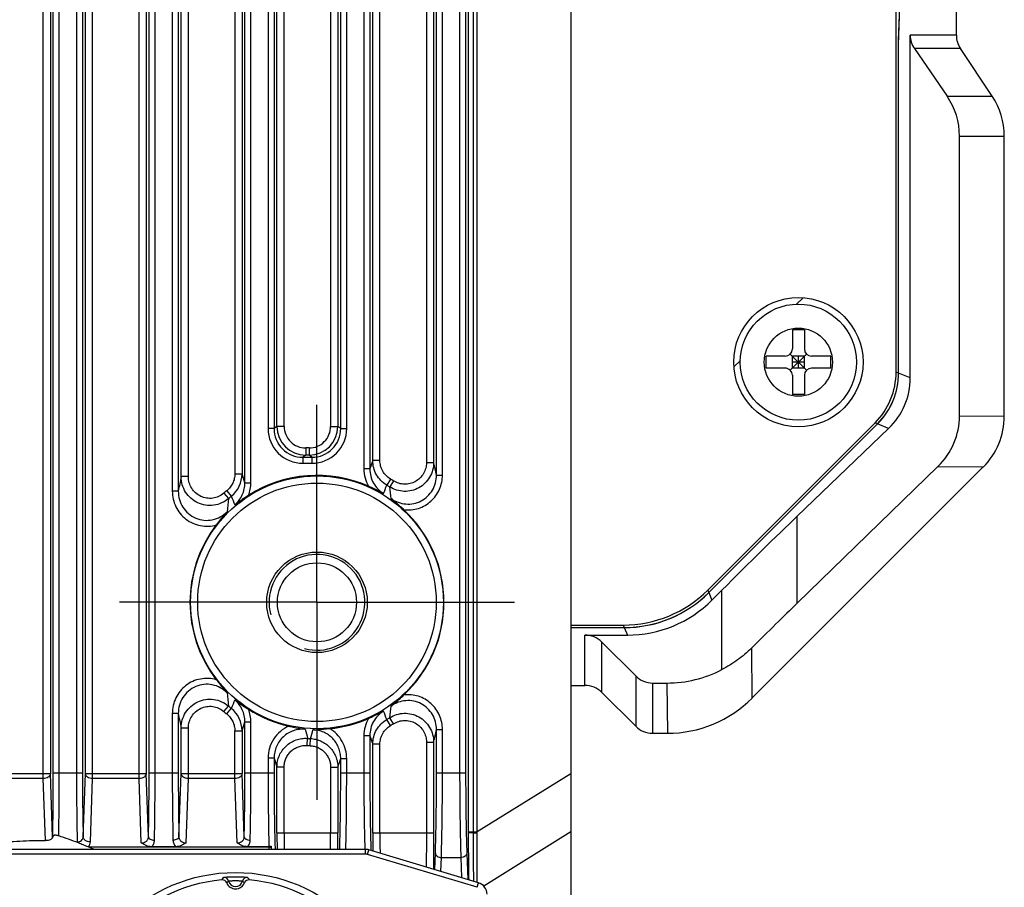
# Model space of a CAD drawing. Header units: millimetres. Extents: x 79 to 797, y 27 to 552.
# Tile 21 of 25: x 674 to 715, y 241 to 277. Entities that reach past the tile are written whole.
import ezdxf

# ---------------------------------------------------------------- set-up
doc = ezdxf.new("R2010")
doc.units = ezdxf.units.MM
doc.header["$LTSCALE"] = 46.255
doc.linetypes.add('CENTER', pattern=[0.6, 0.375, -0.075, 0.075, -0.075])
doc.layers.add('00_COMPONENTS', color=7, linetype='CONTINUOUS')
doc.layers.add('03_ALL_AXES', color=7, linetype='CONTINUOUS')

msp = doc.modelspace()

# ---------------------------------------------------------------- linework, layer by layer
at = {"layer": '00_COMPONENTS', "color": 7}
for p, q in [((710.869, 262.443), (710.868, 319.1)), ((697.286, 309.755), (697.286, 233.755)), ((710.969, 276.288), (711.056, 278.788)), ((710.973, 276.105), (711.063, 278.705)), ((713.386, 276.508), (713.386, 278.705)), ((710.97, 262.4), (710.969, 276.288)), ((711.458, 262.195), (711.458, 276.508)), ((710.973, 276.105), (710.969, 276.105)), ((710.973, 262.399), (710.973, 276.105)), ((711.631, 275.953), (712.998, 273.961)), ((714.883, 273.961), (713.554, 275.953)), ((713.517, 260.616), (713.516, 272.297)), ((715.387, 260.597), (715.386, 272.297)), ((707.037, 264.205), (706.537, 264.205)), ((706.537, 264.205), (706.537, 263.405)), ((707.037, 264.205), (707.037, 263.405)), ((706.449, 263.193), (707.125, 262.517)), ((706.449, 262.517), (707.124, 263.193)), ((706.237, 263.105), (705.437, 263.105)), ((705.437, 262.605), (705.437, 263.105)), ((707.037, 263.105), (706.537, 263.105)), ((706.537, 262.605), (706.537, 263.105)), ((707.037, 262.855), (706.537, 262.855)), ((706.787, 262.605), (706.787, 263.105)), ((707.037, 262.605), (707.037, 263.105)), ((708.137, 263.105), (707.337, 263.105)), ((708.137, 262.605), (708.137, 263.105)), ((706.237, 262.605), (705.437, 262.605)), ((707.037, 262.605), (706.537, 262.605)), ((708.137, 262.605), (707.337, 262.605)), ((706.537, 262.305), (706.537, 261.505)), ((707.037, 262.305), (707.037, 261.505)), ((707.037, 261.505), (706.537, 261.505)), ((703.004, 253.336), (709.991, 260.323)), ((703.047, 253.235), (710.092, 260.28)), ((703.048, 253.232), (710.095, 260.279)), ((706.741, 256.425), (710.555, 260.085)), ((704.851, 248.819), (714.508, 258.477)), ((712.613, 258.496), (706.742, 252.792)), ((703.18, 252.919), (703.595, 253.333)), ((697.286, 251.873), (699.471, 251.873)), ((697.286, 251.772), (699.514, 251.772)), ((697.286, 251.768), (699.515, 251.768)), ((697.873, 251.455), (699.647, 251.455)), ((698.58, 251.162), (699.994, 249.748)), ((697.286, 249.355), (697.873, 249.355)), ((700.701, 249.455), (701.295, 249.455)), ((698.58, 249.062), (699.994, 247.648)), ((700.701, 247.355), (701.317, 247.355)), ((684.678, 242.593), (677.188, 242.593)), ((680.782, 242.618), (679.79, 242.618)), ((684.68, 242.618), (683.79, 242.618)), ((684.786, 242.507), (684.786, 242.635)), ((688.713, 242.507), (651.859, 242.507)), ((693.43, 241.114), (688.856, 242.486))]:
    msp.add_line(p, q, dxfattribs=at)
at = {"layer": '00_COMPONENTS', "color": 4}
for p, q in [((693.375, 243.235), (693.375, 304.193)), ((675.257, 245.464), (675.257, 302.871)), ((677.315, 245.464), (677.315, 302.871)), ((679.257, 245.464), (679.257, 302.871)), ((693.221, 243.235), (693.221, 302.874)), ((693.017, 243.235), (693.017, 302.209)), ((675.556, 302.168), (675.556, 245.676)), ((677.015, 245.676), (677.015, 302.168)), ((679.556, 302.168), (679.556, 245.676)), ((675.677, 245.704), (675.677, 295.98)), ((675.927, 245.704), (675.927, 295.98)), ((676.644, 295.98), (676.644, 245.704)), ((676.894, 295.98), (676.894, 245.704)), ((679.677, 245.704), (679.677, 295.98)), ((679.927, 245.704), (679.927, 295.98)), ((692.644, 295.98), (692.644, 245.704)), ((692.894, 295.98), (692.894, 245.704)), ((680.644, 286.182), (680.644, 257.467)), ((680.894, 286.182), (680.894, 257.467)), ((683.677, 257.818), (683.677, 285.831)), ((683.927, 257.818), (683.927, 285.831)), ((681.015, 258.073), (681.015, 285.576)), ((681.315, 258.073), (681.315, 285.576)), ((683.257, 285.458), (683.257, 258.191)), ((683.556, 285.458), (683.556, 258.191)), ((691.677, 258.141), (691.677, 285.509)), ((691.927, 258.141), (691.927, 285.509)), ((688.644, 285.254), (688.644, 258.395)), ((688.894, 285.254), (688.894, 258.395)), ((691.257, 284.989), (691.257, 258.661)), ((691.556, 284.989), (691.556, 258.661)), ((689.015, 258.748), (689.015, 284.901)), ((689.315, 258.748), (689.315, 284.901)), ((684.644, 283.569), (684.644, 260.08)), ((684.894, 283.569), (684.894, 260.08)), ((685.015, 260.171), (685.015, 283.478)), ((685.315, 260.171), (685.315, 283.478)), ((687.257, 283.478), (687.257, 260.171)), ((687.556, 283.478), (687.556, 260.171)), ((687.677, 260.08), (687.677, 283.569)), ((687.927, 260.08), (687.927, 283.569)), ((713.386, 276.508), (711.458, 276.508)), ((713.554, 275.953), (711.631, 275.953)), ((712.998, 273.961), (714.883, 273.961)), ((713.516, 272.297), (715.386, 272.297)), ((706.712, 265.273), (706.986, 265.548)), ((704.094, 262.656), (704.368, 262.93)), ((710.97, 262.4), (710.869, 262.443)), ((711.458, 262.195), (710.973, 262.399)), ((710.092, 260.28), (709.991, 260.323)), ((710.555, 260.085), (710.095, 260.279)), ((713.517, 260.616), (715.387, 260.597)), ((684.894, 260.08), (684.644, 260.08)), ((685.015, 260.171), (684.894, 260.08)), ((685.315, 260.171), (685.015, 260.171)), ((687.257, 260.171), (687.556, 260.171)), ((687.677, 260.08), (687.556, 260.171)), ((687.677, 260.08), (687.927, 260.08)), ((686.357, 259.272), (686.215, 259.272)), ((686.215, 259.272), (686.215, 258.972)), ((686.357, 259.272), (686.357, 258.972)), ((686.215, 258.972), (686.094, 258.881)), ((686.094, 258.881), (686.478, 258.881)), ((686.094, 258.881), (686.094, 258.631)), ((686.094, 258.631), (686.478, 258.631)), ((686.357, 258.972), (686.215, 258.972)), ((686.478, 258.881), (686.357, 258.972)), ((686.478, 258.881), (686.478, 258.631)), ((689.015, 258.748), (688.894, 258.395)), ((689.315, 258.748), (689.015, 258.748)), ((691.257, 258.661), (691.556, 258.661)), ((688.894, 258.395), (688.644, 258.395)), ((712.613, 258.496), (714.508, 258.477)), ((681.315, 258.073), (681.015, 258.073)), ((683.257, 258.191), (683.556, 258.191)), ((683.677, 257.818), (683.927, 257.818)), ((689.754, 257.973), (689.602, 257.716)), ((689.882, 257.894), (689.723, 257.642)), ((691.677, 258.141), (691.927, 258.141)), ((680.894, 257.467), (680.644, 257.467)), ((682.794, 257.382), (682.988, 257.155)), ((682.921, 257.488), (683.109, 257.256)), ((706.742, 252.792), (706.741, 256.425)), ((703.004, 253.336), (703.047, 253.235)), ((703.595, 250.015), (703.595, 253.333)), ((703.048, 253.232), (703.18, 252.919)), ((699.471, 251.873), (699.514, 251.772)), ((699.515, 251.768), (699.647, 251.455)), ((697.873, 249.355), (697.873, 251.455)), ((698.58, 249.062), (698.58, 251.162)), ((704.83, 250.914), (704.851, 248.819)), ((699.994, 249.748), (699.994, 247.648)), ((700.701, 249.455), (700.701, 247.355)), ((701.295, 249.455), (701.317, 247.355)), ((682.794, 248.267), (682.988, 248.494)), ((682.921, 248.161), (683.109, 248.394)), ((680.894, 248.182), (680.644, 248.182)), ((680.644, 248.182), (680.644, 245.704)), ((680.894, 248.182), (680.894, 245.704)), ((689.754, 247.677), (689.602, 247.933)), ((689.882, 247.755), (689.723, 248.007)), ((681.315, 247.576), (681.015, 247.576)), ((681.015, 245.676), (681.015, 247.576)), ((681.315, 245.464), (681.315, 247.576)), ((683.677, 247.831), (683.927, 247.831)), ((683.677, 245.704), (683.677, 247.831)), ((683.927, 245.704), (683.927, 247.831)), ((691.677, 247.509), (691.927, 247.509)), ((691.677, 245.704), (691.677, 247.509)), ((691.927, 245.704), (691.927, 247.509)), ((683.257, 247.458), (683.556, 247.458)), ((683.257, 245.464), (683.257, 247.458)), ((683.556, 247.458), (683.556, 245.676)), ((686.274, 246.846), (686.295, 247.143)), ((686.402, 246.838), (686.416, 247.136)), ((688.894, 247.254), (688.644, 247.254)), ((688.644, 247.254), (688.644, 245.704)), ((688.894, 247.254), (688.894, 245.704)), ((688.894, 247.254), (689.015, 246.901)), ((689.315, 246.901), (689.015, 246.901)), ((689.015, 243.204), (689.015, 246.901)), ((689.315, 243.204), (689.315, 246.901)), ((691.257, 246.989), (691.556, 246.989)), ((691.257, 246.989), (691.257, 243.204)), ((691.556, 246.989), (691.556, 243.204)), ((684.894, 246.321), (684.644, 246.321)), ((684.644, 246.321), (684.644, 245.704)), ((684.894, 246.321), (684.894, 245.704)), ((687.556, 245.938), (687.677, 246.298)), ((687.677, 246.298), (687.927, 246.298)), ((687.677, 245.704), (687.677, 246.298)), ((687.927, 245.704), (687.927, 246.298)), ((685.315, 245.946), (685.015, 245.946)), ((685.015, 243.204), (685.015, 245.946)), ((685.315, 243.204), (685.315, 245.946)), ((687.257, 245.938), (687.556, 245.938)), ((687.257, 245.938), (687.257, 243.204)), ((687.556, 245.938), (687.556, 243.204)), ((673.015, 245.676), (675.556, 245.676)), ((675.257, 245.464), (673.315, 245.464)), ((675.347, 242.872), (675.257, 245.464)), ((675.649, 243.031), (675.556, 245.676)), ((675.677, 245.704), (676.894, 245.704)), ((676.923, 243.031), (677.015, 245.676)), ((677.015, 245.676), (679.556, 245.676)), ((677.223, 242.819), (677.315, 245.464)), ((679.257, 245.464), (677.315, 245.464)), ((679.35, 242.778), (679.257, 245.464)), ((679.649, 243.031), (679.556, 245.676)), ((679.677, 245.704), (680.894, 245.704)), ((680.923, 243.031), (681.015, 245.676)), ((681.015, 245.676), (683.556, 245.676)), ((681.222, 242.778), (681.315, 245.464)), ((683.257, 245.464), (681.315, 245.464)), ((683.35, 242.778), (683.257, 245.464)), ((683.649, 243.031), (683.556, 245.676)), ((683.677, 245.704), (684.894, 245.704)), ((687.677, 245.704), (688.894, 245.704)), ((691.677, 245.704), (692.894, 245.704)), ((697.286, 245.665), (693.375, 243.235)), ((685.015, 243.204), (687.556, 243.204)), ((689.015, 243.204), (691.556, 243.204)), ((693.017, 243.235), (693.375, 243.235)), ((693.017, 243.203), (693.017, 243.235)), ((693.221, 243.204), (693.375, 243.203)), ((697.286, 243.233), (693.653, 240.975)), ((684.678, 242.593), (684.681, 242.507)), ((688.713, 242.307), (651.859, 242.307)), ((688.713, 242.307), (688.713, 242.507)), ((688.799, 242.295), (688.856, 242.486)), ((693.372, 240.923), (688.799, 242.295)), ((691.605, 241.662), (691.629, 242.346)), ((691.858, 241.586), (691.879, 242.169)), ((691.879, 242.169), (692.693, 242.169)), ((692.693, 242.169), (692.722, 241.326)), ((692.943, 242.346), (692.981, 241.249)), ((693.372, 240.923), (693.43, 241.114))]:
    msp.add_line(p, q, dxfattribs=at)
at = {"layer": '00_COMPONENTS', "color": 7}
for centre, radius in [((706.787, 262.855), 2.7), ((706.787, 262.855), 2.425), ((686.686, 252.825), 2.1), ((686.686, 252.825), 1.65), ((683.286, 234.757), 6.785)]:
    msp.add_circle(centre, radius, dxfattribs=at)
at = {"layer": '00_COMPONENTS', "color": 4}
for centre, radius in [((706.787, 262.855), 1.425), ((686.686, 252.825), 5.278), ((686.686, 252.825), 4.98)]:
    msp.add_circle(centre, radius, dxfattribs=at)
at = {"layer": '00_COMPONENTS', "color": 7}
for centre, radius, start, end in [((706.237, 263.405), 0.3, 270.001, 0.001), ((707.337, 263.405), 0.3, 180.001, 270.001), ((706.237, 262.305), 0.3, 0.001, 90.001), ((707.337, 262.305), 0.3, 90.001, 180.001), ((686.686, 252.825), 5.303, 66.0756, 122.5958), ((686.686, 252.825), 5.303, 313.177, 46.823), ((686.686, 252.825), 5.303, 142.4173, 217.5827), ((686.686, 252.825), 5.303, 237.4042, 257.2108), ((686.686, 252.825), 5.303, 275.75, 293.9244), ((672.085, 230.962), 12.694, 68.56, 72.4991), ((676.122, 239.581), 3.194, 70.4936, 71.5495), ((671.329, 229.695), 14.166, 64.7489, 65.5678), ((688.713, 242.007), 0.5, 73.3008, 90), ((683.286, 234.757), 6.5, 95.0661, 84.9339), ((682.73, 241.033), 0.2, 21.9762, 95.0697), ((683.286, 241.257), 0.4, 201.9799, 338.0199), ((683.842, 241.033), 0.2, 84.9302, 158.0241), ((693.286, 240.635), 0.5, 0, 73.3008)]:
    msp.add_arc(centre, radius, start, end, dxfattribs=at)
at = {"layer": '00_COMPONENTS', "color": 4}
for centre, radius, start, end in [((686.094, 260.08), 1.449, 179.9981, 270.0189), ((686.093, 260.08), 1.199, 179.9864, 270.0377), ((686.215, 260.171), 1.2, 180.0121, 269.9964), ((686.215, 260.171), 0.899, 179.9981, 270.0189), ((686.357, 260.171), 1.2, 270.0036, 359.9879), ((686.357, 260.171), 0.899, 269.9811, 0.0019), ((686.478, 260.08), 1.449, 269.9811, 0.0019), ((686.479, 260.08), 1.199, 269.9623, 0.0136), ((647.248, 248.064), 45.558, 12.7786, 13.4501), ((690.103, 258.395), 1.459, 179.981, 209.7096), ((719.313, 250.101), 39.118, 168.2408, 169.1458), ((682.354, 258.191), 1.202, 308.8892, 359.9827), ((566.702, 219.998), 122.937, 17.91711, 18.09974), ((682.465, 257.818), 1.462, 338.9092, 0.0095), ((686.686, 252.825), 5.993, 57.7724, 59.2037), ((686.686, 252.825), 5.993, 128.9122, 130.4983), ((581.373, 299.216), 115.912, 338.83564, 339.02071), ((686.686, 252.825), 5.695, 57.7724, 59.2037), ((662.796, 253.852), 27.192, 6.9757, 8.011), ((711.283, 253.997), 28.471, 173.6319, 174.7501), ((686.686, 252.825), 5.695, 128.9122, 130.4983), ((776.9, 294.12), 100.775, 201.4569, 201.67722), ((686.686, 252.825), 2, 255, 195), ((711.073, 251.631), 28.26, 185.2458, 186.3723), ((778.991, 210.703), 103.024, 158.32518, 158.5407), ((686.686, 252.825), 5.695, 229.5017, 231.0878), ((682.354, 247.458), 1.202, 0.0173, 51.1108), ((682.465, 247.831), 1.462, 359.9905, 21.0908), ((662.41, 251.848), 27.582, 351.9963, 353.017), ((718.505, 255.387), 38.295, 190.8444, 191.769), ((686.686, 252.825), 5.993, 229.5017, 231.0878), ((690.103, 247.255), 1.459, 150.2904, 180.019), ((581.377, 206.434), 115.908, 20.97929, 21.16437), ((686.686, 252.825), 5.695, 300.7963, 302.2276), ((563.001, 286.855), 126.829, 341.90306, 342.08009), ((727.412, 257.739), 42.461, 193.9243, 194.4496), ((686.686, 252.825), 5.993, 300.7963, 302.2276), ((646.274, 257.812), 46.558, 346.5571, 347.2142), ((686.686, 252.825), 5.695, 266.0596, 267.2819), ((629.958, 263.312), 58.73, 344.01228, 344.38221), ((686.686, 252.825), 5.993, 266.0596, 267.2819), ((825.593, 291.516), 147.78, 197.80794, 197.96089), ((675.386, 243.035), 0.263, 352.8213, 359.0569), ((675.73, 243.035), 0.0814, 182.9747, 191.8618), ((791.706, 243.201), 106.69, 179.99791, 180.37224), ((775.503, 243.2), 90.188, 179.99709, 180.43991), ((596.149, 243.203), 91.107, 359.56232, 0.00068), ((579.942, 243.204), 107.614, 359.62937, 0.00048), ((795.26, 243.199), 106.244, 179.99721, 180.4107), ((778.407, 243.196), 89.092, 179.99449, 180.54569), ((681.692, 243.235), 11.529, 359.8476, 360), ((687.576, 243.186), 5.799, 0.1649, 0.4761), ((688.713, 242.007), 0.3, 73.3008, 90), ((682.798, 241.136), 0.2, 14.0178, 94.3363), ((683.286, 241.257), 0.303, 193.9796, 346.0204), ((683.774, 241.136), 0.2, 85.6637, 165.9822)]:
    msp.add_arc(centre, radius, start, end, dxfattribs=at)
at = {"layer": '00_COMPONENTS', "color": 7}
for centre, major_axis, ratio, start_param, end_param in [((712.488, 276.508), (1.03, 0), 0.97121, 3.141593, 3.729316), ((714.387, 276.508), (-1.001, 0), 0.999394, 0, 0.587723), ((710.427, 272.297), (3.089, 0), 0.97121, 0, 0.587723), ((712.385, 272.297), (3.002, 0), 0.999394, 0, 0.587723), ((707.867, 262.445), (-2.767, 1.165), 0.999287, 2.755163, 3.540057), ((707.968, 262.402), (-2.767, 1.165), 0.999287, 2.755163, 3.540057), ((707.971, 262.4), (-2.767, 1.165), 0.999287, 2.755163, 3.540057), ((708.37, 262.233), (3.027, -0.635), 0.968799, -0.584368, 0.200525), ((710.428, 260.617), (3.089, -0.016), 0.971208, -0.779985, 0.005104), ((712.385, 260.597), (3.002, -0.03), 0.999394, -0.774943, 0.010146), ((703.595, 253.086), (4.998, 5.005), 0.024734, 0.865359, 1.546037), ((699.468, 256.876), (1.943, -4.611), 0.999287, -0.398464, 0.38643), ((699.511, 256.775), (-1.943, 4.611), 0.999287, -3.540057, -2.755163), ((699.512, 256.771), (-1.943, 4.611), 0.999287, -3.540057, -2.755163), ((699.644, 256.458), (-1.943, 4.611), 0.999287, -3.540057, -2.755163), ((703.595, 249.508), (4.999, 5.002), 0.017584, 0.872525, 1.303639), ((697.873, 250.454), (0, 1.001), 0.999394, -0.785095, 0), ((701.295, 254.458), (0.051, -5.003), 0.999394, -0.010146, 0.467754), ((700.701, 250.456), (0, -1.001), 0.999394, -0.785095, 0), ((697.873, 248.354), (0, 1.001), 0.999394, -0.785095, 0), ((701.317, 252.358), (-0.051, 5.003), 0.999394, -3.151739, -2.36665), ((700.701, 248.356), (0, 1.001), 0.999394, -3.926688, -3.141593), ((684.678, 242.769), (0.25, 0), 0.706891, -1.570796, -1.12586)]:
    msp.add_ellipse(centre, major_axis=major_axis, ratio=ratio, start_param=start_param, end_param=end_param, dxfattribs=at)
at = {"layer": '00_COMPONENTS', "color": 4}
for points, knots in [([(689.602, 257.716), (689.513, 257.769), (689.349, 257.898), (689.161, 258.148), (689.042, 258.438), (689.016, 258.645), (689.015, 258.748)], [0, 0, 0, 0, 0.250025, 0.500035, 0.750025, 1, 1, 1, 1]), ([(689.754, 257.973), (689.688, 258.012), (689.565, 258.109), (689.424, 258.297), (689.335, 258.515), (689.315, 258.67), (689.315, 258.748)], [0, 0, 0, 0, 0.249992, 0.499988, 0.74999, 1, 1, 1, 1]), ([(691.556, 258.661), (691.556, 258.555), (691.528, 258.341), (691.403, 258.045), (691.205, 257.79), (690.947, 257.597), (690.647, 257.479), (690.327, 257.445), (690.009, 257.497), (689.813, 257.586), (689.723, 257.642)], [0, 0, 0, 0, 0.124961, 0.249937, 0.374933, 0.499945, 0.624967, 0.749989, 0.875002, 1, 1, 1, 1]), ([(691.257, 258.661), (691.257, 258.581), (691.236, 258.421), (691.143, 258.197), (690.995, 258.006), (690.801, 257.86), (690.576, 257.771), (690.335, 257.745), (690.096, 257.784), (689.949, 257.852), (689.882, 257.894)], [0, 0, 0, 0, 0.125012, 0.250019, 0.375021, 0.500017, 0.625009, 0.750002, 0.874997, 1, 1, 1, 1]), ([(688.894, 258.395), (688.894, 258.293), (688.92, 258.088), (689.035, 257.8), (689.219, 257.55), (689.38, 257.42), (689.467, 257.367)], [0, 0, 0, 0, 0.249991, 0.499988, 0.749991, 1, 1, 1, 1]), ([(682.988, 257.155), (682.901, 257.082), (682.706, 256.959), (682.375, 256.865), (682.031, 256.867), (681.701, 256.967), (681.413, 257.156), (681.189, 257.418), (681.048, 257.732), (681.016, 257.96), (681.015, 258.073)], [0, 0, 0, 0, 0.124988, 0.25, 0.375027, 0.500058, 0.625077, 0.750074, 0.875047, 1, 1, 1, 1]), ([(682.794, 257.382), (682.729, 257.327), (682.583, 257.234), (682.334, 257.162), (682.075, 257.164), (681.827, 257.239), (681.611, 257.382), (681.444, 257.58), (681.339, 257.817), (681.315, 257.988), (681.315, 258.073)], [0, 0, 0, 0, 0.125005, 0.25, 0.374989, 0.499976, 0.624969, 0.74997, 0.87498, 1, 1, 1, 1]), ([(683.257, 258.191), (683.257, 258.124), (683.242, 257.99), (683.175, 257.798), (683.069, 257.626), (682.974, 257.53), (682.921, 257.488)], [0, 0, 0, 0, 0.250004, 0.500003, 0.749999, 1, 1, 1, 1]), ([(683.251, 256.895), (683.318, 256.952), (683.439, 257.08), (683.575, 257.306), (683.659, 257.556), (683.678, 257.731), (683.677, 257.818)], [0, 0, 0, 0, 0.250012, 0.500015, 0.750011, 1, 1, 1, 1]), ([(689.787, 257.155), (689.876, 257.091), (690.072, 256.987), (690.397, 256.916), (690.729, 256.938), (691.042, 257.051), (691.312, 257.245), (691.519, 257.505), (691.648, 257.811), (691.678, 258.031), (691.677, 258.141)], [0, 0, 0, 0, 0.124997, 0.250001, 0.375008, 0.500015, 0.62502, 0.750019, 0.875011, 1, 1, 1, 1]), ([(690.314, 256.692), (690.415, 256.679), (690.621, 256.677), (690.923, 256.739), (691.205, 256.863), (691.454, 257.044), (691.659, 257.274), (691.812, 257.541), (691.906, 257.834), (691.927, 258.039), (691.927, 258.141)], [0, 0, 0, 0, 0.124995, 0.249989, 0.374983, 0.49998, 0.62498, 0.749983, 0.874989, 1, 1, 1, 1]), ([(680.644, 257.467), (680.644, 257.356), (680.67, 257.131), (680.782, 256.813), (680.963, 256.527), (681.204, 256.291), (681.494, 256.117), (681.817, 256.015), (682.154, 255.991), (682.376, 256.028), (682.484, 256.059)], [0, 0, 0, 0, 0.125015, 0.250026, 0.375031, 0.50003, 0.625024, 0.750015, 0.875006, 1, 1, 1, 1]), ([(680.894, 257.467), (680.894, 257.35), (680.927, 257.113), (681.075, 256.787), (681.31, 256.517), (681.615, 256.327), (681.962, 256.237), (682.32, 256.254), (682.656, 256.376), (682.848, 256.519), (682.931, 256.602)], [0, 0, 0, 0, 0.124988, 0.249982, 0.374982, 0.499988, 0.624996, 0.750004, 0.875008, 1, 1, 1, 1]), ([(682.484, 249.591), (682.376, 249.622), (682.154, 249.659), (681.817, 249.635), (681.494, 249.533), (681.204, 249.359), (680.963, 249.122), (680.782, 248.837), (680.67, 248.518), (680.644, 248.294), (680.644, 248.182)], [0, 0, 0, 0, 0.124993, 0.249984, 0.374975, 0.499969, 0.624968, 0.749973, 0.874984, 1, 1, 1, 1]), ([(682.931, 249.047), (682.848, 249.13), (682.656, 249.274), (682.32, 249.396), (681.962, 249.413), (681.615, 249.322), (681.31, 249.133), (681.075, 248.863), (680.927, 248.537), (680.894, 248.3), (680.894, 248.182)], [0, 0, 0, 0, 0.124995, 0.249997, 0.375004, 0.500012, 0.625018, 0.750018, 0.875012, 1, 1, 1, 1]), ([(681.015, 247.576), (681.016, 247.689), (681.048, 247.917), (681.189, 248.231), (681.413, 248.493), (681.701, 248.682), (682.031, 248.782), (682.375, 248.785), (682.706, 248.69), (682.901, 248.568), (682.988, 248.494)], [0, 0, 0, 0, 0.124952, 0.249924, 0.374921, 0.49994, 0.62497, 0.749998, 0.87501, 1, 1, 1, 1]), ([(683.677, 247.831), (683.678, 247.918), (683.659, 248.093), (683.575, 248.344), (683.439, 248.57), (683.318, 248.698), (683.251, 248.754)], [0, 0, 0, 0, 0.249988, 0.499984, 0.749989, 1, 1, 1, 1]), ([(691.927, 247.509), (691.927, 247.611), (691.906, 247.815), (691.812, 248.108), (691.659, 248.376), (691.454, 248.605), (691.205, 248.786), (690.923, 248.911), (690.621, 248.972), (690.415, 248.97), (690.314, 248.958)], [0, 0, 0, 0, 0.125009, 0.250016, 0.375019, 0.500018, 0.625015, 0.75001, 0.875005, 1, 1, 1, 1]), ([(681.315, 247.576), (681.315, 247.661), (681.339, 247.833), (681.444, 248.069), (681.611, 248.267), (681.827, 248.41), (682.075, 248.486), (682.334, 248.487), (682.583, 248.416), (682.729, 248.323), (682.794, 248.267)], [0, 0, 0, 0, 0.125018, 0.250028, 0.375029, 0.500021, 0.625009, 0.749998, 0.874993, 1, 1, 1, 1]), ([(691.677, 247.509), (691.678, 247.618), (691.648, 247.838), (691.519, 248.144), (691.312, 248.405), (691.042, 248.599), (690.729, 248.711), (690.397, 248.733), (690.072, 248.663), (689.876, 248.558), (689.787, 248.494)], [0, 0, 0, 0, 0.124988, 0.24998, 0.374979, 0.499984, 0.624992, 0.749999, 0.875004, 1, 1, 1, 1]), ([(682.921, 248.161), (682.974, 248.119), (683.069, 248.023), (683.175, 247.851), (683.242, 247.66), (683.257, 247.525), (683.257, 247.458)], [0, 0, 0, 0, 0.249993, 0.499988, 0.749988, 1, 1, 1, 1]), ([(689.467, 248.282), (689.38, 248.229), (689.219, 248.099), (689.035, 247.849), (688.92, 247.562), (688.894, 247.356), (688.894, 247.254)], [0, 0, 0, 0, 0.250008, 0.500009, 0.750004, 1, 1, 1, 1]), ([(689.015, 246.901), (689.016, 247.005), (689.042, 247.212), (689.161, 247.501), (689.349, 247.751), (689.513, 247.88), (689.602, 247.933)], [0, 0, 0, 0, 0.249973, 0.499963, 0.749972, 1, 1, 1, 1]), ([(689.723, 248.007), (689.813, 248.064), (690.009, 248.153), (690.327, 248.204), (690.647, 248.17), (690.947, 248.052), (691.205, 247.859), (691.403, 247.605), (691.528, 247.308), (691.556, 247.095), (691.556, 246.989)], [0, 0, 0, 0, 0.124996, 0.250009, 0.375032, 0.500054, 0.625066, 0.750061, 0.875038, 1, 1, 1, 1]), ([(685.512, 247.654), (685.384, 247.598), (685.143, 247.447), (684.863, 247.128), (684.685, 246.742), (684.644, 246.461), (684.644, 246.321)], [0, 0, 0, 0, 0.249987, 0.49998, 0.749983, 1, 1, 1, 1]), ([(686.199, 247.521), (686.117, 247.529), (685.949, 247.527), (685.705, 247.471), (685.477, 247.367), (685.276, 247.217), (685.11, 247.028), (684.987, 246.81), (684.911, 246.571), (684.894, 246.404), (684.894, 246.321)], [0, 0, 0, 0, 0.125004, 0.25001, 0.375016, 0.50002, 0.62502, 0.750016, 0.875008, 1, 1, 1, 1]), ([(687.927, 246.298), (687.927, 246.423), (687.895, 246.674), (687.752, 247.025), (687.524, 247.329), (687.325, 247.485), (687.217, 247.549)], [0, 0, 0, 0, 0.250009, 0.500012, 0.750008, 1, 1, 1, 1]), ([(689.315, 246.901), (689.315, 246.979), (689.335, 247.134), (689.424, 247.352), (689.565, 247.54), (689.688, 247.637), (689.754, 247.677)], [0, 0, 0, 0, 0.250007, 0.500009, 0.750006, 1, 1, 1, 1]), ([(689.882, 247.755), (689.949, 247.797), (690.096, 247.865), (690.335, 247.904), (690.576, 247.878), (690.801, 247.789), (690.995, 247.644), (691.143, 247.452), (691.236, 247.229), (691.257, 247.068), (691.257, 246.989)], [0, 0, 0, 0, 0.125001, 0.249997, 0.374989, 0.499982, 0.624978, 0.749979, 0.874987, 1, 1, 1, 1]), ([(685.015, 245.946), (685.016, 246.028), (685.032, 246.192), (685.107, 246.427), (685.227, 246.642), (685.389, 246.829), (685.586, 246.978), (685.809, 247.084), (686.048, 247.143), (686.213, 247.149), (686.295, 247.143)], [0, 0, 0, 0, 0.124976, 0.249959, 0.374952, 0.499953, 0.624961, 0.749973, 0.874987, 1, 1, 1, 1]), ([(686.416, 247.136), (686.492, 247.133), (686.643, 247.111), (686.86, 247.036), (687.058, 246.921), (687.231, 246.77), (687.373, 246.59), (687.477, 246.386), (687.542, 246.166), (687.556, 246.014), (687.556, 245.938)], [0, 0, 0, 0, 0.125012, 0.250025, 0.375037, 0.500044, 0.625044, 0.750037, 0.875022, 1, 1, 1, 1]), ([(687.677, 246.298), (687.678, 246.375), (687.663, 246.529), (687.598, 246.752), (687.492, 246.958), (687.348, 247.14), (687.172, 247.291), (686.97, 247.406), (686.75, 247.479), (686.596, 247.499), (686.519, 247.501)], [0, 0, 0, 0, 0.124988, 0.249981, 0.374977, 0.499977, 0.624981, 0.749987, 0.874995, 1, 1, 1, 1]), ([(685.315, 245.946), (685.315, 246.007), (685.328, 246.13), (685.383, 246.307), (685.474, 246.469), (685.595, 246.609), (685.742, 246.722), (685.909, 246.802), (686.089, 246.846), (686.213, 246.85), (686.274, 246.846)], [0, 0, 0, 0, 0.125004, 0.250006, 0.375007, 0.500006, 0.625004, 0.750001, 0.874998, 1, 1, 1, 1]), ([(686.402, 246.838), (686.459, 246.836), (686.572, 246.819), (686.735, 246.763), (686.884, 246.676), (687.013, 246.563), (687.119, 246.428), (687.198, 246.274), (687.246, 246.109), (687.257, 245.995), (687.257, 245.938)], [0, 0, 0, 0, 0.124998, 0.249996, 0.374995, 0.499994, 0.624993, 0.749994, 0.874996, 1, 1, 1, 1]), ([(675.556, 245.676), (675.556, 245.662), (675.551, 245.634), (675.532, 245.594), (675.504, 245.558), (675.452, 245.514), (675.369, 245.476), (675.295, 245.465), (675.257, 245.464)], [0, 0, 0, 0, 0.103161, 0.210754, 0.325255, 0.4478, 0.714555, 1, 1, 1, 1]), ([(675.649, 243.031), (675.659, 243.456), (675.673, 244.347), (675.677, 245.238), (675.677, 245.704)], [0, 0, 0, 0, 0.476802, 1, 1, 1, 1]), ([(675.902, 243.069), (675.911, 243.491), (675.923, 244.369), (675.927, 245.248), (675.927, 245.704)], [0, 0, 0, 0, 0.480102, 1, 1, 1, 1]), ([(676.644, 245.704), (676.644, 245.2), (676.649, 244.238), (676.664, 243.277), (676.675, 242.82)], [0, 0, 0, 0, 0.524595, 1, 1, 1, 1]), ([(676.894, 245.704), (676.894, 245.238), (676.899, 244.347), (676.913, 243.456), (676.923, 243.031)], [0, 0, 0, 0, 0.523198, 1, 1, 1, 1]), ([(677.315, 245.464), (677.277, 245.465), (677.203, 245.476), (677.12, 245.514), (677.068, 245.558), (677.039, 245.594), (677.021, 245.634), (677.016, 245.662), (677.015, 245.676)], [0, 0, 0, 0, 0.285445, 0.5522, 0.674745, 0.789246, 0.896839, 1, 1, 1, 1]), ([(679.556, 245.676), (679.556, 245.662), (679.551, 245.634), (679.532, 245.594), (679.504, 245.558), (679.452, 245.514), (679.369, 245.476), (679.295, 245.465), (679.257, 245.464)], [0, 0, 0, 0, 0.103161, 0.210754, 0.325255, 0.4478, 0.714555, 1, 1, 1, 1]), ([(679.649, 243.031), (679.659, 243.456), (679.673, 244.347), (679.677, 245.238), (679.677, 245.704)], [0, 0, 0, 0, 0.4768, 1, 1, 1, 1]), ([(679.899, 242.89), (679.909, 243.337), (679.923, 244.275), (679.927, 245.214), (679.927, 245.704)], [0, 0, 0, 0, 0.4768, 1, 1, 1, 1]), ([(680.644, 245.704), (680.644, 245.214), (680.649, 244.275), (680.663, 243.337), (680.673, 242.89)], [0, 0, 0, 0, 0.523197, 1, 1, 1, 1]), ([(680.894, 245.704), (680.894, 245.238), (680.899, 244.347), (680.913, 243.456), (680.923, 243.031)], [0, 0, 0, 0, 0.523196, 1, 1, 1, 1]), ([(681.315, 245.464), (681.277, 245.465), (681.203, 245.476), (681.12, 245.514), (681.068, 245.558), (681.039, 245.594), (681.021, 245.634), (681.016, 245.662), (681.015, 245.676)], [0, 0, 0, 0, 0.285445, 0.5522, 0.674745, 0.789246, 0.896839, 1, 1, 1, 1]), ([(683.556, 245.676), (683.556, 245.662), (683.551, 245.634), (683.532, 245.594), (683.504, 245.558), (683.452, 245.514), (683.369, 245.476), (683.295, 245.465), (683.257, 245.464)], [0, 0, 0, 0, 0.103161, 0.210754, 0.325255, 0.4478, 0.714555, 1, 1, 1, 1]), ([(683.649, 243.031), (683.659, 243.456), (683.673, 244.347), (683.677, 245.238), (683.677, 245.704)], [0, 0, 0, 0, 0.4768, 1, 1, 1, 1]), ([(683.899, 242.89), (683.909, 243.337), (683.923, 244.275), (683.927, 245.214), (683.927, 245.704)], [0, 0, 0, 0, 0.4768, 1, 1, 1, 1]), ([(684.644, 245.704), (684.644, 245.16), (684.65, 244.131), (684.667, 243.102), (684.68, 242.618)], [0, 0, 0, 0, 0.528989, 1, 1, 1, 1]), ([(684.894, 245.704), (684.894, 245.133), (684.899, 244.3), (684.917, 243.235), (684.93, 242.74), (684.938, 242.507)], [0, 0, 0, 0, 0.536103, 0.781313, 1, 1, 1, 1]), ([(687.634, 242.507), (687.642, 242.74), (687.654, 243.235), (687.672, 244.3), (687.677, 245.133), (687.677, 245.704)], [0, 0, 0, 0, 0.218686, 0.463895, 1, 1, 1, 1]), ([(687.889, 242.507), (687.903, 243.006), (687.921, 244.072), (687.927, 245.138), (687.927, 245.704)], [0, 0, 0, 0, 0.468343, 1, 1, 1, 1]), ([(688.644, 245.704), (688.644, 245.138), (688.65, 244.072), (688.669, 243.006), (688.683, 242.507)], [0, 0, 0, 0, 0.531653, 1, 1, 1, 1]), ([(688.894, 245.704), (688.894, 245.123), (688.899, 244.277), (688.918, 243.196), (688.931, 242.696), (688.939, 242.461)], [0, 0, 0, 0, 0.537483, 0.782499, 1, 1, 1, 1]), ([(691.629, 242.346), (691.637, 242.586), (691.652, 243.099), (691.672, 244.219), (691.677, 245.098), (691.677, 245.704)], [0, 0, 0, 0, 0.214331, 0.458826, 1, 1, 1, 1]), ([(691.879, 242.169), (691.887, 242.421), (691.901, 242.962), (691.922, 244.141), (691.927, 245.067), (691.927, 245.704)], [0, 0, 0, 0, 0.214328, 0.458824, 1, 1, 1, 1]), ([(692.644, 245.704), (692.644, 245.067), (692.65, 244.141), (692.67, 242.962), (692.685, 242.421), (692.693, 242.169)], [0, 0, 0, 0, 0.541174, 0.785669, 1, 1, 1, 1]), ([(692.894, 245.704), (692.894, 245.098), (692.9, 244.219), (692.92, 243.099), (692.935, 242.586), (692.943, 242.346)], [0, 0, 0, 0, 0.541171, 0.785667, 1, 1, 1, 1]), ([(676.675, 242.82), (676.707, 242.819), (676.772, 242.829), (676.854, 242.875), (676.909, 242.946), (676.922, 243.003), (676.923, 243.031)], [0, 0, 0, 0, 0.271947, 0.529572, 0.769531, 1, 1, 1, 1]), ([(677.223, 242.819), (677.185, 242.819), (677.111, 242.83), (677.027, 242.869), (676.976, 242.913), (676.947, 242.949), (676.929, 242.989), (676.924, 243.017), (676.923, 243.031)], [0, 0, 0, 0, 0.285444, 0.552199, 0.674745, 0.789246, 0.896838, 1, 1, 1, 1]), ([(679.35, 242.778), (679.389, 242.778), (679.465, 242.788), (679.55, 242.832), (679.6, 242.884), (679.628, 242.929), (679.644, 242.978), (679.648, 243.013), (679.649, 243.031)], [0, 0, 0, 0, 0.266258, 0.519313, 0.640912, 0.760393, 0.879555, 1, 1, 1, 1]), ([(679.649, 243.031), (679.649, 243.022), (679.654, 243.002), (679.669, 242.976), (679.694, 242.952), (679.737, 242.923), (679.807, 242.898), (679.867, 242.891), (679.899, 242.89)], [0, 0, 0, 0, 0.089272, 0.186231, 0.294809, 0.416388, 0.693915, 1, 1, 1, 1]), ([(680.923, 243.031), (680.923, 243.022), (680.918, 243.002), (680.902, 242.976), (680.878, 242.952), (680.834, 242.923), (680.765, 242.898), (680.705, 242.891), (680.673, 242.89)], [0, 0, 0, 0, 0.089272, 0.186231, 0.294809, 0.416389, 0.693915, 1, 1, 1, 1]), ([(680.923, 243.031), (680.923, 243.013), (680.927, 242.978), (680.944, 242.929), (680.972, 242.884), (681.022, 242.832), (681.107, 242.788), (681.183, 242.778), (681.222, 242.778)], [0, 0, 0, 0, 0.120449, 0.239621, 0.35911, 0.480714, 0.733757, 1, 1, 1, 1]), ([(683.35, 242.778), (683.389, 242.778), (683.465, 242.788), (683.55, 242.832), (683.6, 242.884), (683.628, 242.929), (683.644, 242.978), (683.648, 243.013), (683.649, 243.031)], [0, 0, 0, 0, 0.266242, 0.519285, 0.640892, 0.760381, 0.87955, 1, 1, 1, 1]), ([(683.649, 243.031), (683.649, 243.022), (683.654, 243.002), (683.669, 242.976), (683.694, 242.952), (683.737, 242.923), (683.807, 242.898), (683.867, 242.891), (683.899, 242.89)], [0, 0, 0, 0, 0.089272, 0.186231, 0.294809, 0.416388, 0.693915, 1, 1, 1, 1]), ([(691.257, 243.204), (691.257, 243.081), (691.256, 242.603), (691.251, 242.125), (691.245, 241.77)], [0, 0, 0, 0, 0.257115, 1, 1, 1, 1]), ([(691.556, 243.204), (691.556, 243.074), (691.555, 242.566), (691.551, 242.057), (691.545, 241.68)], [0, 0, 0, 0, 0.256794, 1, 1, 1, 1]), ([(693.221, 243.204), (693.194, 243.204), (693.146, 243.204), (693.089, 243.204), (693.054, 243.204), (693.035, 243.204), (693.024, 243.203), (693.018, 243.203), (693.017, 243.203)], [0, 0, 0, 0, 0.394017, 0.709553, 0.828553, 0.917869, 0.975457, 1, 1, 1, 1]), ([(693.036, 241.232), (693.029, 241.547), (693.02, 242.204), (693.017, 242.862), (693.017, 243.203)], [0, 0, 0, 0, 0.479806, 1, 1, 1, 1]), ([(693.233, 241.173), (693.231, 241.327), (693.228, 241.648), (693.223, 242.325), (693.22, 242.848), (693.221, 243.204)], [0, 0, 0, 0, 0.227637, 0.474303, 1, 1, 1, 1]), ([(693.377, 241.13), (693.379, 241.286), (693.381, 241.612), (693.382, 242.118), (693.379, 242.653), (693.376, 243.018), (693.375, 243.203)], [0, 0, 0, 0, 0.225681, 0.471851, 0.73218, 1, 1, 1, 1]), ([(677.133, 242.612), (677.16, 242.641), (677.204, 242.705), (677.222, 242.782), (677.223, 242.819)], [0, 0, 0, 0, 0.517334, 1, 1, 1, 1]), ([(679.79, 242.618), (679.823, 242.655), (679.878, 242.741), (679.897, 242.841), (679.899, 242.89)], [0, 0, 0, 0, 0.505565, 1, 1, 1, 1]), ([(680.673, 242.89), (680.674, 242.841), (680.694, 242.741), (680.748, 242.655), (680.782, 242.618)], [0, 0, 0, 0, 0.494431, 1, 1, 1, 1]), ([(683.79, 242.618), (683.823, 242.655), (683.878, 242.741), (683.897, 242.841), (683.899, 242.89)], [0, 0, 0, 0, 0.50557, 1, 1, 1, 1]), ([(691.629, 242.346), (691.629, 242.334), (691.633, 242.311), (691.655, 242.265), (691.704, 242.216), (691.785, 242.179), (691.847, 242.169), (691.879, 242.169)], [0, 0, 0, 0, 0.103288, 0.211011, 0.447126, 0.714207, 1, 1, 1, 1]), ([(692.943, 242.346), (692.943, 242.334), (692.938, 242.311), (692.917, 242.265), (692.867, 242.216), (692.787, 242.179), (692.725, 242.169), (692.693, 242.169)], [0, 0, 0, 0, 0.103288, 0.211011, 0.447126, 0.714207, 1, 1, 1, 1]), ([(682.783, 241.335), (682.783, 241.336), (682.784, 241.336), (682.786, 241.337), (682.79, 241.338), (682.797, 241.339), (682.809, 241.341), (682.826, 241.344), (682.848, 241.346), (682.874, 241.349), (682.904, 241.352), (682.95, 241.355), (683.015, 241.36), (683.1, 241.364), (683.191, 241.366), (683.286, 241.367), (683.381, 241.366), (683.472, 241.364), (683.557, 241.36), (683.622, 241.355), (683.668, 241.352), (683.698, 241.349), (683.724, 241.346), (683.746, 241.344), (683.763, 241.341), (683.775, 241.339), (683.782, 241.338), (683.785, 241.337), (683.788, 241.336), (683.789, 241.336), (683.789, 241.335)], [0, 0, 0, 0, 0.001304, 0.003729, 0.007318, 0.012075, 0.02505, 0.042526, 0.064314, 0.090176, 0.119838, 0.152992, 0.228416, 0.313517, 0.405134, 0.499984, 0.594836, 0.686453, 0.771555, 0.846982, 0.88014, 0.909806, 0.935672, 0.957464, 0.974945, 0.987923, 0.992681, 0.99627, 0.998696, 1, 1, 1, 1]), ([(682.712, 241.232), (682.717, 241.241), (682.74, 241.276), (682.764, 241.31), (682.783, 241.335)], [0, 0, 0, 0, 0.245379, 1, 1, 1, 1]), ([(682.992, 241.184), (682.992, 241.185), (682.995, 241.185), (682.999, 241.187), (683.007, 241.188), (683.017, 241.189), (683.029, 241.191), (683.05, 241.193), (683.082, 241.196), (683.126, 241.199), (683.176, 241.201), (683.23, 241.202), (683.286, 241.202), (683.342, 241.202), (683.396, 241.201), (683.446, 241.199), (683.489, 241.196), (683.521, 241.193), (683.543, 241.191), (683.555, 241.189), (683.565, 241.188), (683.572, 241.187), (683.577, 241.185), (683.579, 241.185), (683.58, 241.184)], [0, 0, 0, 0, 0.003627, 0.011753, 0.024398, 0.041468, 0.062814, 0.088244, 0.150401, 0.225667, 0.311235, 0.403859, 0.499985, 0.596111, 0.688737, 0.774305, 0.849574, 0.911738, 0.937173, 0.958523, 0.975597, 0.988245, 0.996373, 1, 1, 1, 1]), ([(683.789, 241.335), (683.795, 241.327), (683.82, 241.293), (683.843, 241.258), (683.86, 241.232)], [0, 0, 0, 0, 0.255101, 1, 1, 1, 1])]:
    msp.add_open_spline(points, degree=3, knots=knots, dxfattribs=at)
at = {"layer": '00_COMPONENTS', "color": 7}
for points, knots in [([(689.467, 257.367), (689.418, 257.394), (689.211, 257.502), (688.999, 257.6), (688.836, 257.672)], [0, 0, 0, 0, 0.238481, 1, 1, 1, 1]), ([(683.829, 257.292), (683.778, 257.259), (683.581, 257.132), (683.389, 256.999), (683.251, 256.895)], [0, 0, 0, 0, 0.262687, 1, 1, 1, 1]), ([(690.314, 256.692), (690.269, 256.734), (690.098, 256.893), (689.922, 257.047), (689.787, 257.155)], [0, 0, 0, 0, 0.262617, 1, 1, 1, 1]), ([(682.931, 256.602), (682.894, 256.561), (682.739, 256.385), (682.593, 256.2), (682.484, 256.059)], [0, 0, 0, 0, 0.238746, 1, 1, 1, 1]), ([(704.83, 250.914), (704.649, 250.735), (704.259, 250.403), (703.823, 250.133), (703.595, 250.015)], [0, 0, 0, 0, 0.497789, 1, 1, 1, 1]), ([(682.484, 249.591), (682.521, 249.542), (682.665, 249.356), (682.815, 249.175), (682.931, 249.047)], [0, 0, 0, 0, 0.262529, 1, 1, 1, 1]), ([(683.251, 248.754), (683.296, 248.72), (683.484, 248.582), (683.679, 248.453), (683.829, 248.357)], [0, 0, 0, 0, 0.238492, 1, 1, 1, 1]), ([(689.787, 248.494), (689.831, 248.529), (690.011, 248.678), (690.184, 248.836), (690.314, 248.958)], [0, 0, 0, 0, 0.238641, 1, 1, 1, 1]), ([(688.836, 247.978), (688.892, 248.003), (689.105, 248.098), (689.316, 248.2), (689.467, 248.282)], [0, 0, 0, 0, 0.262707, 1, 1, 1, 1]), ([(685.512, 247.654), (685.572, 247.64), (685.8, 247.589), (686.029, 247.546), (686.199, 247.521)], [0, 0, 0, 0, 0.262717, 1, 1, 1, 1]), ([(686.519, 247.501), (686.575, 247.502), (686.808, 247.511), (687.04, 247.531), (687.217, 247.549)], [0, 0, 0, 0, 0.238493, 1, 1, 1, 1]), ([(675.647, 243.002), (675.641, 242.984), (675.621, 242.957), (675.584, 242.929), (675.532, 242.901), (675.452, 242.877), (675.383, 242.871), (675.347, 242.872)], [0, 0, 0, 0, 0.169093, 0.276359, 0.39931, 0.684134, 1, 1, 1, 1]), ([(675.649, 243.016), (675.649, 243.014), (675.649, 243.009), (675.647, 243.005), (675.647, 243.002)], [0, 0, 0, 0, 0.495036, 1, 1, 1, 1]), ([(675.65, 243.018), (675.65, 243.018), (675.65, 243.017), (675.65, 243.017), (675.649, 243.016)], [0, 0, 0, 0, 0.449602, 1, 1, 1, 1]), ([(675.902, 243.069), (675.884, 243.075), (675.848, 243.085), (675.796, 243.095), (675.75, 243.098), (675.713, 243.093), (675.686, 243.081), (675.661, 243.058), (675.653, 243.034), (675.65, 243.018)], [0, 0, 0, 0, 0.19331, 0.378733, 0.53701, 0.660639, 0.75693, 0.839138, 1, 1, 1, 1]), ([(673.222, 242.783), (673.575, 242.812), (674.282, 242.865), (674.992, 242.881), (675.347, 242.872)], [0, 0, 0, 0, 0.499523, 1, 1, 1, 1]), ([(677.133, 242.612), (677.096, 242.624), (677.025, 242.649), (676.889, 242.705), (676.791, 242.751), (676.725, 242.778)], [0, 0, 0, 0, 0.26176, 0.517298, 1, 1, 1, 1]), ([(679.79, 242.618), (679.748, 242.618), (679.666, 242.628), (679.55, 242.665), (679.446, 242.718), (679.382, 242.758), (679.35, 242.778)], [0, 0, 0, 0, 0.264447, 0.519547, 0.763492, 1, 1, 1, 1]), ([(681.222, 242.778), (681.19, 242.758), (681.126, 242.718), (681.022, 242.665), (680.906, 242.628), (680.824, 242.618), (680.782, 242.618)], [0, 0, 0, 0, 0.236509, 0.480454, 0.735554, 1, 1, 1, 1]), ([(683.79, 242.618), (683.748, 242.618), (683.666, 242.628), (683.55, 242.665), (683.446, 242.718), (683.382, 242.758), (683.35, 242.778)], [0, 0, 0, 0, 0.264447, 0.519547, 0.763491, 1, 1, 1, 1]), ([(684.786, 242.635), (684.778, 242.632), (684.743, 242.622), (684.707, 242.618), (684.68, 242.618)], [0, 0, 0, 0, 0.245175, 1, 1, 1, 1])]:
    msp.add_open_spline(points, degree=3, knots=knots, dxfattribs=at)
msp.add_open_spline([(676.725, 242.778), (676.708, 242.792), (676.691, 242.806), (676.675, 242.82)], degree=3, dxfattribs=at)
at = {"layer": '00_COMPONENTS', "color": 4}
for points in [[(682.915, 241.108), (682.939, 241.135), (682.965, 241.161), (682.992, 241.184)], [(683.58, 241.184), (683.607, 241.161), (683.633, 241.135), (683.657, 241.108)]]:
    msp.add_open_spline(points, degree=3, dxfattribs=at)
at = {"layer": '03_ALL_AXES', "color": 1, "linetype": 'CENTER'}
for q in [(686.686, 261.075), (678.436, 252.825), (694.936, 252.825), (686.686, 244.575)]:
    msp.add_line((686.686, 252.825), q, dxfattribs=at)

doc.saveas('drawing.dxf')
